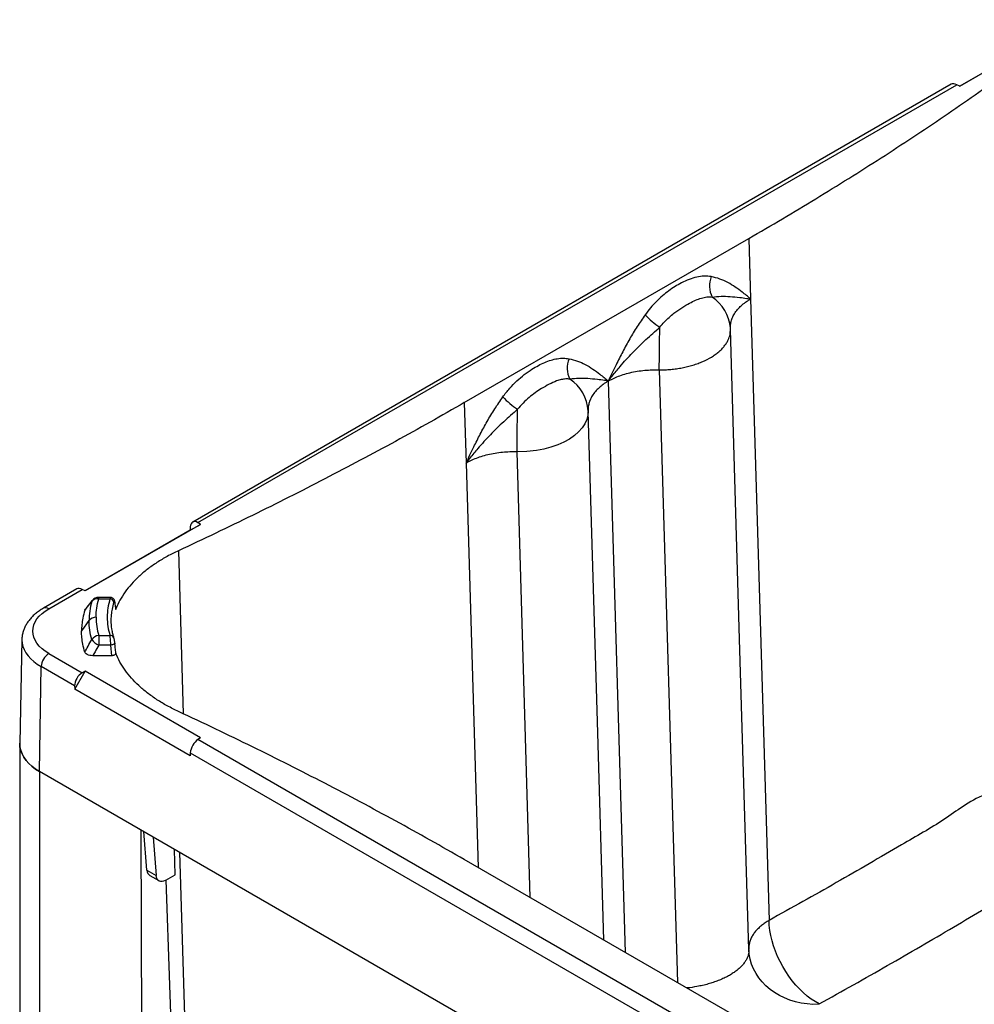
# Paper-space layout '1012-790 Hybird 2way' of a CAD drawing. Header units: millimetres. Extents: x 51 to 2966, y 67 to 3970.
# Tile 92 of 110: x 1310 to 2013, y 3222 to 3947. Entities that reach past the tile are written whole.
import ezdxf

# ---------------------------------------------------------------- set-up
doc = ezdxf.new("R2010")
doc.units = ezdxf.units.MM

psp = doc.layouts.new('1012-790 Hybird 2way')

# ---------------------------------------------------------------- linework, layer by layer
at = {"color": 7, "linetype": 'Continuous', "lineweight": 25}
for p, q in [((2002.16, 3897.68), (2087.01, 3946.66)), ((2002.02, 3897.75), (2079.31, 3942.37)), ((1995.89, 3899.08), (1437.8, 3576.9)), ((1441.66, 3576.43), (2000.03, 3898.76)), ((2002.16, 3897.68), (2000.03, 3898.76)), ((1637.64, 3664.77), (1846.99, 3785.63)), ((1846.99, 3785.63), (1848.31, 3741.09)), ((1848.31, 3741.09), (1861.91, 3283.63)), ((1637.64, 3664.77), (1638.96, 3620.24)), ((1443.54, 3575.2), (1358.69, 3526.21)), ((1435.85, 3570.9), (1443.54, 3575.2)), ((1436, 3573.27), (1435.85, 3570.9)), ((1443.54, 3575.2), (1441.66, 3576.43)), ((1435.85, 3570.9), (1358.55, 3526.28)), ((1352.42, 3527.61), (1327.94, 3513.48)), ((1331.94, 3513.08), (1356.56, 3527.3)), ((1358.69, 3526.21), (1356.56, 3527.3)), ((1377.24, 3521.42), (1368.6, 3521.42)), ((1368.6, 3520.32), (1376.91, 3520.32)), ((1358.8, 3512.85), (1358.36, 3512.1)), ((1381.15, 3512.56), (1381.19, 3513.11)), ((1312.12, 3490.53), (1310.48, 3414)), ((1368.6, 3493.31), (1368.6, 3486.33)), ((1368.6, 3493.31), (1376.91, 3493.31)), ((1377.53, 3486.33), (1368.6, 3486.33)), ((1378.28, 3478.51), (1377.53, 3486.33)), ((1331.94, 3480.13), (1356.56, 3465.91)), ((1378.28, 3478.51), (1364.25, 3478.51)), ((1325.12, 3393.23), (1326.28, 3470.44)), ((1350.91, 3456.23), (1326.28, 3470.44)), ((1350.99, 3453.82), (1358.69, 3467)), ((1358.69, 3467), (1356.56, 3465.91)), ((1443.54, 3418.02), (1358.69, 3467)), ((1350.91, 3456.23), (1350.99, 3453.82)), ((1435.85, 3404.84), (1350.99, 3453.82)), ((1310.48, 3413.64), (1310.48, 2892.37)), ((1443.54, 3418.02), (1441.66, 3416.79)), ((2000.03, 3094.45), (1441.66, 3416.79)), ((1436, 3407.1), (1435.85, 3404.84)), ((1436, 3407.1), (1994.37, 3084.76)), ((2102.94, 2944.21), (1325.12, 3393.23)), ((1399.52, 3350.29), (1325.12, 3393.23)), ((1325.12, 3393.23), (1325.12, 2871.95)), ((1399.52, 3350.29), (1401.49, 2827.87)), ((1404.14, 3320.65), (1401.75, 3349)), ((1408.72, 3344.97), (1410.78, 3316.82)), ((1424.76, 3317.23), (1424.33, 3335.96)), ((1846.99, 3207.58), (1637.64, 3328.44)), ((1406.23, 3316.74), (1412.82, 3312.94)), ((1417.89, 3313.4), (1424.76, 3317.23)), ((1847.08, 3261.65), (1847.04, 3262.47))]:
    psp.add_line(p, q, dxfattribs=at)
at = {"color": 8, "linetype": 'Continuous', "lineweight": 25}
for p, q in [((1781.13, 3688.88), (1794.54, 3237.86)), ((1756.14, 3260.03), (1743.64, 3680.67)), ((1686.21, 3300.4), (1676.46, 3628.45)), ((1638.96, 3620.24), (1647.81, 3322.57)), ((1427.31, 3555.79), (1430.88, 3435.74)), ((1428.06, 3333.81), (1441.32, 2902.94)), ((1404.14, 3320.65), (1410.78, 3316.82))]:
    psp.add_line(p, q, dxfattribs=at)
at = {"color": 7, "linetype": 'Continuous', "lineweight": 25, "flags": 128}
for points in [[(1781.13, 3688.88), (1781.14, 3692.4), (1781.16, 3696.12), (1781.2, 3699.99), (1781.25, 3703.99), (1781.31, 3708.06), (1781.38, 3712.16), (1781.46, 3716.25), (1781.55, 3720.29)], [(1847.06, 3262.12), (1840.27, 3490.57), (1833.49, 3718.71)], [(1676.46, 3628.45), (1676.47, 3631.97), (1676.49, 3635.69), (1676.52, 3639.56), (1676.57, 3643.56), (1676.63, 3647.63), (1676.7, 3651.73), (1676.78, 3655.82), (1676.87, 3659.86)], [(1728.81, 3659.07), (1728.79, 3658.66), (1728.79, 3658.66), (1728.79, 3658.66)], [(1740.38, 3269.13), (1735.59, 3430.14), (1728.81, 3658.28)], [(1331.94, 3480.13), (1329.28, 3481.82), (1326.92, 3483.66), (1324.88, 3485.62), (1323.19, 3487.69), (1321.85, 3489.84), (1320.89, 3492.06), (1320.31, 3494.32), (1320.11, 3496.61), (1320.31, 3498.89), (1320.89, 3501.15), (1321.85, 3503.37), (1323.19, 3505.52), (1324.88, 3507.59), (1326.92, 3509.55), (1329.28, 3511.39), (1331.94, 3513.08)], [(1356, 3496.61), (1357.56, 3498.82), (1360.39, 3502.81), (1361.48, 3504.36)], [(1325.12, 3393.23), (1322.18, 3395.09), (1319.52, 3397.09), (1317.18, 3399.21), (1315.16, 3401.45), (1313.49, 3403.77), (1312.18, 3406.17), (1311.24, 3408.63), (1310.67, 3411.13), (1310.48, 3413.64), (1310.48, 3414)], [(1310.48, 3414), (1310.48, 3413.64), (1310.67, 3411.13), (1311.24, 3408.63), (1312.18, 3406.17), (1313.49, 3403.77), (1315.16, 3401.45), (1317.18, 3399.21), (1319.52, 3397.09), (1322.18, 3395.09), (1325.12, 3393.23)], [(1433.29, 2886.6), (1428.12, 3033.27), (1420.98, 3235.87), (1418.24, 3313.59)], [(1898.82, 3222.22), (1895.84, 3223.86), (1892.88, 3225.79), (1889.95, 3228), (1887.06, 3230.47), (1884.25, 3233.18), (1881.54, 3236.11), (1878.93, 3239.25), (1876.45, 3242.56), (1874.12, 3246.03), (1871.96, 3249.63), (1869.97, 3253.34), (1868.18, 3257.13), (1866.59, 3260.98), (1865.22, 3264.85), (1864.08, 3268.71), (1863.17, 3272.55), (1862.5, 3276.34), (1862.08, 3280.04), (1861.91, 3283.63)]]:
    psp.add_lwpolyline(points, dxfattribs=at)
at = {"color": 8, "linetype": 'Continuous', "lineweight": 25, "flags": 128}
for points in [[(1728.78, 3658.28), (1728.64, 3655.46), (1727.85, 3652.27), (1726.45, 3649.15), (1724.41, 3646.12), (1721.78, 3643.21), (1718.61, 3640.49), (1714.96, 3638.01), (1710.85, 3635.75), (1706.35, 3633.77), (1701.4, 3632.04), (1696.14, 3630.63), (1690.67, 3629.56), (1683.62, 3628.73), (1676.46, 3628.45), (1676.46, 3628.45), (1676.46, 3628.45)], [(1363.96, 3519.22), (1363.77, 3518.96), (1363.48, 3518.36)], [(1368.6, 3520.32), (1368.6, 3520.82), (1368.6, 3521.17), (1368.6, 3521.37), (1368.6, 3521.42)], [(1380.47, 3517.48), (1380.52, 3517.98), (1380.51, 3518.12)], [(1312.12, 3490.48), (1312.11, 3490.19), (1312.3, 3487.75), (1312.85, 3485.34), (1313.76, 3482.96), (1315.03, 3480.64), (1316.65, 3478.39), (1318.59, 3476.23), (1320.86, 3474.17), (1323.43, 3472.24), (1326.28, 3470.44)], [(1380.52, 3487.66), (1380.52, 3487.57), (1380.42, 3487.34), (1380.19, 3487.11), (1379.83, 3486.89), (1379.36, 3486.69), (1378.8, 3486.53), (1378.18, 3486.41), (1377.53, 3486.33)], [(1898.58, 3221.9), (1894.2, 3221.88), (1889.85, 3222.18), (1885.55, 3222.81), (1881.34, 3223.75), (1877.25, 3225.01), (1873.31, 3226.57), (1869.55, 3228.41), (1866, 3230.54), (1862.69, 3232.92), (1859.64, 3235.54), (1856.88, 3238.38), (1854.43, 3241.43), (1852.3, 3244.64), (1850.52, 3248.01), (1849.09, 3251.51), (1848.03, 3255.1), (1847.35, 3258.76), (1847.08, 3261.65)]]:
    psp.add_lwpolyline(points, dxfattribs=at)
at = {"color": 7, "linetype": 'Continuous', "lineweight": 25}
for centre, radius, start, end in [((1835.62, 3750.71), 17.62, 157.20376, 207.76442), ((1816.13, 3772.77), 62.85, 223.62729, 236.61138), ((1730.94, 3690.29), 17.62, 157.20377, 207.76443), ((1698.82, 3657.03), 30.01, 3.12734, 56.5863), ((1711.46, 3712.34), 62.85, 223.62732, 236.61138), ((1367.8, 3514.72), 5.66, 81.89203, 139.94238), ((1368.6, 3515.42), 6, 90, 140.7466), ((1376.77, 3517.2), 3.12, 8.42692, 87.52745), ((1366.49, 3500.48), 6.34, 88.29444, 142.18665), ((1369.16, 3486.39), 6.94, 94.64424, 145.02528), ((1373.48, 3497.79), 12.46, 216.59412, 246.96428), ((1338.59, 3469.75), 12.33, 122.65237, 176.77049)]:
    psp.add_arc(centre, radius, start, end, dxfattribs=at)
at = {"color": 8, "linetype": 'Continuous', "lineweight": 25}
for centre, radius, start, end in [((1803.44, 3717.4), 30.09, 4.42396, 56.5531), ((1329.6, 3509.9), 3.95, 53.76729, 114.89702), ((1377.36, 3490.72), 2.62, 22.25542, 99.83434)]:
    psp.add_arc(centre, radius, start, end, dxfattribs=at)
at = {"color": 7, "linetype": 'Continuous', "lineweight": 25}
for centre, major_axis, ratio, start_param, end_param in [((2000.38, 3892.44), (-4.73, 6.49), 0.572404, 5.436906, 6.222223), ((1441.31, 3569.69), (-3.25, 7.34), 0.573621, 5.559088, 7.112431), ((1356.91, 3520.97), (-4.73, 6.49), 0.572404, 5.436906, 6.222223), ((1356.91, 3459.18), (3.99, 6.93), 0.648811, 0.784612, 2.337955), ((1441.31, 3410.46), (4.01, 6.93), 0.505952, 0.785745, 2.339088), ((1411.3, 3325.36), (5.1, 8.6), 0.589927, 2.450218, 3.14843), ((1417.95, 3321.53), (5.2, 8.55), 0.58222, 2.456695, 3.940225)]:
    psp.add_ellipse(centre, major_axis=major_axis, ratio=ratio, start_param=start_param, end_param=end_param, dxfattribs=at)
for points, knots in [([(1846.99, 3785.63), (1855.29, 3790.46), (1871.9, 3800.12), (1896.38, 3814.86), (1920.54, 3829.78), (1944.33, 3844.87), (1967.75, 3860.14), (1990.8, 3875.59), (2013.52, 3891.21), (2028.36, 3901.77), (2035.77, 3907.05)], [0, 0, 0, 0, 0.12508, 0.250182, 0.375261, 0.500364, 0.625227, 0.750091, 0.875046, 1, 1, 1, 1]), ([(1819.38, 3757.54), (1817.65, 3757.75), (1814.25, 3758.15), (1808.73, 3757.3), (1803.13, 3755.58), (1797.76, 3753.15), (1792.73, 3750.28), (1788.05, 3747.12), (1783.44, 3743.47), (1778.94, 3739.28), (1774.61, 3734.63), (1771.96, 3731.14), (1770.64, 3729.4)], [0, 0, 0, 0, 0.11518, 0.225911, 0.337196, 0.44814, 0.539693, 0.631419, 0.722919, 0.815222, 0.9078, 1, 1, 1, 1]), ([(1848.31, 3741.09), (1848.31, 3741.1), (1846.27, 3742.84), (1842.55, 3745.89), (1837.01, 3749.97), (1831.56, 3753.26), (1825.75, 3755.97), (1821.5, 3757.02), (1819.38, 3757.54)], [0, 0, 0, 0, 0.000839, 0.237152, 0.426232, 0.615249, 0.807676, 1, 1, 1, 1]), ([(1781.55, 3720.29), (1782.61, 3721.58), (1784.75, 3724.17), (1788.26, 3727.57), (1792.59, 3731.19), (1797.72, 3734.76), (1803.06, 3737.88), (1807.84, 3740.27), (1812.1, 3741.86), (1816.23, 3742.77), (1818.76, 3742.59), (1820.03, 3742.51)], [0, 0, 0, 0, 0.089958, 0.180321, 0.270441, 0.41219, 0.554041, 0.66584, 0.777909, 0.889392, 1, 1, 1, 1]), ([(1820.03, 3742.51), (1822.21, 3742.74), (1826.57, 3743.21), (1833.07, 3742.96), (1839.34, 3742.35), (1844.25, 3741.73), (1846.89, 3741.33), (1847.78, 3741.18), (1848.12, 3741.12), (1848.25, 3741.1), (1848.3, 3741.09), (1848.31, 3741.09)], [0, 0, 0, 0, 0.249457, 0.499124, 0.748484, 0.915082, 0.96881, 0.988287, 0.99556, 0.999179, 1, 1, 1, 1]), ([(1770.64, 3729.4), (1768.66, 3726.55), (1764.69, 3720.83), (1759.26, 3711.69), (1754.15, 3702.28), (1748.96, 3691.9), (1745.52, 3684.67), (1743.65, 3680.68), (1743.64, 3680.67)], [0, 0, 0, 0, 0.188441, 0.376977, 0.569879, 0.762849, 0.999161, 1, 1, 1, 1]), ([(1743.64, 3680.67), (1743.65, 3680.68), (1743.7, 3680.74), (1743.82, 3680.91), (1744.15, 3681.36), (1745.02, 3682.52), (1747.68, 3685.98), (1753.13, 3692.59), (1761.4, 3701.59), (1771.22, 3711.25), (1778.1, 3717.28), (1781.55, 3720.29)], [0, 0, 0, 0, 0.000821, 0.004441, 0.011713, 0.03119, 0.084918, 0.251516, 0.500876, 0.750543, 1, 1, 1, 1]), ([(1833.48, 3718.71), (1833.48, 3718.84), (1833.47, 3719.13), (1833.46, 3719.46), (1833.45, 3719.66), (1833.44, 3719.71), (1833.44, 3719.72)], [0, 0, 0, 0, 0.40314, 0.862039, 0.976595, 1, 1, 1, 1]), ([(1833.47, 3719.09), (1833.47, 3719.09), (1833.44, 3719.22), (1833.46, 3719.36), (1833.48, 3719.5)], [0, 0, 0, 0, 0.000109, 1, 1, 1, 1]), ([(1665.96, 3668.98), (1667.62, 3671.14), (1670.88, 3675.39), (1676.26, 3680.83), (1681.78, 3685.53), (1687.11, 3689.27), (1692.14, 3692.22), (1696.84, 3694.47), (1701.51, 3696.17), (1706.1, 3697.23), (1710.56, 3697.66), (1713.32, 3697.29), (1714.7, 3697.11)], [0, 0, 0, 0, 0.11518, 0.225911, 0.337196, 0.44814, 0.539693, 0.631419, 0.722919, 0.815222, 0.9078, 1, 1, 1, 1]), ([(1714.7, 3697.11), (1716.78, 3696.6), (1720.95, 3695.58), (1726.73, 3692.92), (1732.22, 3689.62), (1737.84, 3685.49), (1741.59, 3682.41), (1743.63, 3680.67), (1743.64, 3680.67)], [0, 0, 0, 0, 0.1884414, 0.3769772, 0.5698794, 0.762849, 0.9991614, 1, 1, 1, 1]), ([(1743.64, 3680.67), (1743.64, 3680.67), (1744.36, 3681.08), (1746.38, 3682.18), (1749.94, 3683.8), (1754.52, 3685.47), (1759.52, 3686.86), (1764.9, 3687.93), (1770.35, 3688.64), (1775.77, 3688.89), (1779.38, 3689.06), (1781.13, 3688.88), (1781.13, 3688.88)], [0, 0, 0, 0, 0.000001, 0.073588, 0.201107, 0.328623, 0.466292, 0.6044, 0.742069, 0.871033, 0.999998, 1, 1, 1, 1]), ([(1715.35, 3682.08), (1714.33, 3682.16), (1712.28, 3682.33), (1708.99, 3681.8), (1704.96, 3680.61), (1700.12, 3678.42), (1694.84, 3675.41), (1689.83, 3672.14), (1685.27, 3668.64), (1680.84, 3664.62), (1678.19, 3661.44), (1676.87, 3659.86)], [0, 0, 0, 0, 0.089958, 0.180321, 0.270441, 0.41219, 0.554041, 0.66584, 0.777909, 0.889392, 1, 1, 1, 1]), ([(1743.64, 3680.67), (1743.63, 3680.67), (1743.58, 3680.68), (1743.45, 3680.7), (1743.11, 3680.75), (1742.21, 3680.9), (1739.58, 3681.31), (1734.67, 3681.93), (1728.39, 3682.53), (1721.9, 3682.78), (1717.53, 3682.31), (1715.35, 3682.08)], [0, 0, 0, 0, 0.0008214, 0.0044405, 0.0117126, 0.0311897, 0.0849178, 0.2515162, 0.5008764, 0.7505426, 1, 1, 1, 1]), ([(1638.96, 3620.24), (1638.97, 3620.25), (1640.84, 3624.25), (1644.25, 3631.41), (1649.37, 3641.66), (1654.44, 3651.01), (1659.9, 3660.23), (1663.94, 3666.06), (1665.96, 3668.98)], [0, 0, 0, 0, 0.000839, 0.237152, 0.426232, 0.615249, 0.807676, 1, 1, 1, 1]), ([(1637.64, 3664.77), (1629.27, 3659.98), (1612.53, 3650.39), (1587, 3636.26), (1561.16, 3622.31), (1535.01, 3608.58), (1508.56, 3595.06), (1481.81, 3581.75), (1454.75, 3568.64), (1436.46, 3560.07), (1427.31, 3555.79)], [0, 0, 0, 0, 0.12508, 0.250182, 0.375261, 0.500364, 0.625227, 0.750091, 0.875046, 1, 1, 1, 1]), ([(1676.87, 3659.86), (1673.43, 3656.85), (1666.55, 3650.82), (1656.73, 3641.16), (1648.46, 3632.16), (1643, 3625.55), (1640.35, 3622.1), (1639.48, 3620.93), (1639.15, 3620.49), (1639.02, 3620.31), (1638.97, 3620.25), (1638.96, 3620.24)], [0, 0, 0, 0, 0.249457, 0.499124, 0.748484, 0.915082, 0.96881, 0.988287, 0.99556, 0.999179, 1, 1, 1, 1]), ([(1728.79, 3658.66), (1728.79, 3658.66), (1728.84, 3658.53), (1728.81, 3658.41), (1728.78, 3658.28)], [0, 0, 0, 0, 0.000105, 1, 1, 1, 1]), ([(1676.46, 3628.45), (1676.46, 3628.45), (1674.69, 3628.59), (1671.1, 3628.48), (1665.68, 3628.21), (1660.23, 3627.5), (1654.85, 3626.43), (1649.84, 3625.04), (1645.27, 3623.37), (1641.7, 3621.76), (1639.7, 3620.65), (1638.96, 3620.24)], [0, 0, 0, 0, 0.0000018, 0.1289667, 0.2579313, 0.3955999, 0.5337082, 0.6713773, 0.7988933, 0.9264118, 1, 1, 1, 1]), ([(1427.31, 3555.79), (1424.53, 3554.43), (1418.95, 3551.71), (1411.3, 3547.1), (1404.24, 3542.11), (1397.95, 3536.79), (1392.51, 3531.23), (1387.89, 3525.44), (1384.1, 3519.37), (1382.07, 3515.02), (1381.21, 3512.73), (1381.15, 3512.56)], [0, 0, 0, 0, 0.1219746, 0.2439493, 0.3694682, 0.4949868, 0.6169613, 0.7389355, 0.8644533, 0.9899716, 1, 1, 1, 1]), ([(1358.36, 3512.1), (1359.16, 3513.09), (1360.87, 3515.18), (1362.58, 3517.26), (1363.48, 3518.36)], [0, 0, 0, 0, 0.472597, 1, 1, 1, 1]), ([(1363.96, 3519.22), (1363.59, 3518.77), (1361.87, 3516.66), (1360.14, 3514.54), (1358.78, 3512.87)], [0, 0, 0, 0, 0.209177, 1, 1, 1, 1]), ([(1363.48, 3518.36), (1362.9, 3516.05), (1361.73, 3511.4), (1361.56, 3506.71), (1361.48, 3504.36)], [0, 0, 0, 0, 0.49838, 1, 1, 1, 1]), ([(1366.68, 3506.81), (1366.68, 3506.83), (1366.68, 3509.09), (1366.96, 3513.62), (1368.05, 3518.09), (1368.6, 3520.32)], [0, 0, 0, 0, 0.003247, 0.501624, 1, 1, 1, 1]), ([(1376.91, 3520.32), (1376.33, 3518.09), (1375.16, 3513.61), (1374.72, 3506.83), (1375.16, 3500.03), (1376.32, 3495.55), (1376.91, 3493.31)], [0, 0, 0, 0, 0.2490487, 0.5, 0.7490491, 1, 1, 1, 1]), ([(1380.49, 3518.12), (1380.47, 3518.31), (1380.41, 3518.78), (1380.19, 3519.44), (1379.79, 3520.15), (1379.22, 3520.76), (1378.47, 3521.2), (1377.76, 3521.43), (1377.35, 3521.39), (1377.24, 3521.38)], [0, 0, 0, 0, 0.129438, 0.310039, 0.457151, 0.607018, 0.770221, 0.941762, 1, 1, 1, 1]), ([(1379.86, 3517.66), (1379.92, 3517.82), (1380.05, 3518.16), (1380.23, 3518.23), (1380.38, 3518), (1380.45, 3517.64), (1380.47, 3517.48)], [0, 0, 0, 0, 0.260594, 0.522428, 0.785869, 1, 1, 1, 1]), ([(1380.47, 3517.48), (1380.65, 3516.2), (1380.87, 3514.56), (1381.1, 3512.92), (1381.15, 3512.56)], [0, 0, 0, 0, 0.782844, 1, 1, 1, 1]), ([(1381.23, 3513.11), (1381.06, 3514.19), (1380.8, 3515.87), (1380.59, 3517.54), (1380.51, 3518.13)], [0, 0, 0, 0, 0.648221, 1, 1, 1, 1]), ([(1327.94, 3513.48), (1327.41, 3513.16), (1325.89, 3512.26), (1323.56, 3510.64), (1321.04, 3508.57), (1318.79, 3506.33), (1316.85, 3503.97), (1315.22, 3501.49), (1313.93, 3498.93), (1312.97, 3496.32), (1312.38, 3493.68), (1312.11, 3491.72), (1312.14, 3490.65), (1312.14, 3490.47)], [0, 0, 0, 0, 0.057831, 0.165257, 0.272688, 0.379415, 0.48482, 0.588311, 0.689488, 0.788261, 0.884856, 0.979736, 1, 1, 1, 1]), ([(1358.36, 3512.1), (1357.82, 3510.11), (1356.85, 3506.55), (1356.13, 3501.37), (1356.04, 3498.19), (1356, 3496.61)], [0, 0, 0, 0, 0.388827, 0.693975, 1, 1, 1, 1]), ([(1378.7, 3496.36), (1378.56, 3496.98), (1377.95, 3499.66), (1377.84, 3503.53), (1377.86, 3507.03), (1378.07, 3508.44), (1378.1, 3508.7)], [0, 0, 0, 0, 0.152771, 0.656322, 0.936527, 1, 1, 1, 1]), ([(1363.48, 3490.37), (1362.9, 3492.68), (1361.73, 3497.32), (1361.56, 3502.01), (1361.48, 3504.36)], [0, 0, 0, 0, 0.49838, 1, 1, 1, 1]), ([(1366.68, 3506.81), (1366.68, 3506.8), (1366.68, 3504.53), (1366.96, 3500), (1368.05, 3495.54), (1368.6, 3493.31)], [0, 0, 0, 0, 0.003247, 0.501624, 1, 1, 1, 1]), ([(1358.36, 3481.11), (1357.82, 3483.1), (1356.85, 3486.66), (1356.13, 3491.84), (1356.04, 3495.02), (1356, 3496.61)], [0, 0, 0, 0, 0.388827, 0.693975, 1, 1, 1, 1]), ([(1379.82, 3491.74), (1379.59, 3492.48), (1379.08, 3494.1), (1378.78, 3495.73), (1378.61, 3496.63)], [0, 0, 0, 0, 0.455127, 1, 1, 1, 1]), ([(1358.36, 3481.11), (1359.16, 3482.57), (1360.87, 3485.65), (1362.58, 3488.74), (1363.48, 3490.37)], [0, 0, 0, 0, 0.472597, 1, 1, 1, 1]), ([(1368.6, 3486.33), (1367.7, 3484.71), (1366.25, 3482.1), (1364.8, 3479.49), (1364.25, 3478.51)], [0, 0, 0, 0, 0.62213, 1, 1, 1, 1]), ([(1377.53, 3486.33), (1377.51, 3486.87), (1377.44, 3488.07), (1377.29, 3490.03), (1377.1, 3491.95), (1376.97, 3492.85), (1376.91, 3493.31)], [0, 0, 0, 0, 0.213094, 0.475791, 0.737934, 1, 1, 1, 1]), ([(1380.28, 3489.45), (1380.23, 3489.73), (1380.12, 3490.36), (1379.96, 3491.13), (1379.82, 3491.55), (1379.77, 3491.71)], [0, 0, 0, 0, 0.3213749, 0.7418777, 1, 1, 1, 1]), ([(1380.51, 3487.66), (1380.5, 3487.81), (1380.46, 3488.31), (1380.37, 3488.95), (1380.29, 3489.37), (1380.28, 3489.45)], [0, 0, 0, 0, 0.2671378, 0.8696061, 1, 1, 1, 1]), ([(1381.23, 3480.37), (1381.09, 3481.7), (1380.83, 3484.12), (1380.62, 3486.55), (1380.53, 3487.65)], [0, 0, 0, 0, 0.549731, 1, 1, 1, 1]), ([(1364.25, 3478.51), (1363.5, 3478.55), (1362, 3478.62), (1360.08, 3479.26), (1358.81, 3480.15), (1358.5, 3480.81), (1358.36, 3481.11)], [0, 0, 0, 0, 0.278149, 0.557678, 0.804037, 1, 1, 1, 1]), ([(1381.17, 3480.36), (1381.19, 3480.25), (1381.24, 3479.93), (1380.93, 3479.43), (1380.31, 3478.94), (1379.45, 3478.61), (1378.73, 3478.51), (1378.34, 3478.51), (1378.28, 3478.51)], [0, 0, 0, 0, 0.117913, 0.3386, 0.553902, 0.760928, 0.962091, 1, 1, 1, 1]), ([(1427.31, 3437.42), (1424.53, 3438.78), (1418.95, 3441.5), (1411.3, 3446.11), (1404.24, 3451.1), (1397.95, 3456.42), (1392.51, 3461.98), (1387.89, 3467.78), (1384.1, 3473.84), (1382.07, 3478.19), (1381.21, 3480.48), (1381.15, 3480.65)], [0, 0, 0, 0, 0.1219746, 0.2439493, 0.3694682, 0.4949868, 0.6169613, 0.7389355, 0.8644533, 0.9899716, 1, 1, 1, 1]), ([(1637.64, 3328.44), (1629.27, 3333.23), (1612.53, 3342.82), (1587, 3356.95), (1561.16, 3370.9), (1535.01, 3384.63), (1508.56, 3398.15), (1481.81, 3411.46), (1454.75, 3424.57), (1436.46, 3433.14), (1427.31, 3437.42)], [0, 0, 0, 0, 0.12508, 0.250182, 0.375261, 0.500364, 0.625227, 0.750091, 0.875046, 1, 1, 1, 1]), ([(2050.99, 3395.1), (2050.99, 3395.1), (2050.99, 3386.04), (2016.65, 3377.82), (1991.94, 3357.55), (1961.88, 3340.94), (1935.71, 3325.36), (1911.42, 3311.47), (1886.88, 3297.43), (1870.27, 3288.45), (1861.91, 3283.63), (1861.91, 3283.63)], [0, 0, 0, 0, 0, 0.166388, 0.33279, 0.499178, 0.624332, 0.749486, 0.874743, 1, 1, 1, 1, 1]), ([(1898.82, 3222.22), (1907.25, 3226.91), (1924.11, 3236.3), (1948.96, 3250.41), (1973.47, 3264.54), (1997.59, 3278.67), (2021.33, 3292.8), (2044.68, 3306.94), (2067.69, 3321.09), (2082.72, 3330.53), (2090.24, 3335.26)], [0, 0, 0, 0, 0.125246, 0.250519, 0.375661, 0.500829, 0.62557, 0.750311, 0.875156, 1, 1, 1, 1])]:
    psp.add_open_spline(points, degree=3, knots=knots, dxfattribs=at)
at = {"color": 8, "linetype": 'Continuous', "lineweight": 25}
for points, knots in [([(1833.48, 3719.5), (1833.49, 3720.42), (1833.49, 3722.4), (1834.19, 3725.47), (1835.49, 3728.68), (1837.45, 3731.84), (1839.92, 3734.77), (1842.86, 3737.44), (1845.68, 3739.51), (1847.61, 3740.67), (1848.31, 3741.09)], [0, 0, 0, 0, 0.114345, 0.245475, 0.385454, 0.525881, 0.665861, 0.795517, 0.925177, 1, 1, 1, 1]), ([(1781.13, 3688.88), (1781.13, 3688.88), (1782.51, 3688.73), (1785.36, 3689.01), (1789.59, 3689.21), (1793.83, 3689.73), (1797.99, 3690.42), (1802.01, 3691.31), (1805.9, 3692.37), (1809.65, 3693.63), (1814.35, 3695.52), (1818.61, 3697.71), (1822.34, 3700.17), (1824.89, 3702.15), (1827.12, 3704.23), (1829.05, 3706.42), (1830.67, 3708.7), (1832.2, 3711.57), (1833.36, 3714.92), (1833.41, 3717.48), (1833.44, 3718.71)], [0, 0, 0, 0, 0.000001, 0.05133, 0.10266, 0.155478, 0.208298, 0.259801, 0.311305, 0.364313, 0.417321, 0.519063, 0.571426, 0.623789, 0.675549, 0.72731, 0.780598, 0.833887, 0.920231, 1, 1, 1, 1]), ([(1743.64, 3680.67), (1743.64, 3680.67), (1742.92, 3680.25), (1741.01, 3679.08), (1738.18, 3677.01), (1735.25, 3674.35), (1732.77, 3671.42), (1730.82, 3668.26), (1729.52, 3665.05), (1728.81, 3661.97), (1728.81, 3659.99), (1728.81, 3659.07)], [0, 0, 0, 0, 0.0000015, 0.0748236, 0.2044825, 0.3341392, 0.4741193, 0.614546, 0.7545254, 0.8856548, 1, 1, 1, 1]), ([(1377.24, 3521.36), (1377.2, 3521.35), (1377.08, 3521.31), (1376.97, 3520.67), (1376.91, 3520.32)], [0, 0, 0, 0, 0.4431519, 1, 1, 1, 1]), ([(1378.1, 3508.7), (1378.25, 3510.07), (1378.58, 3513.07), (1379.41, 3516.04), (1379.86, 3517.66)], [0, 0, 0, 0, 0.455374, 1, 1, 1, 1]), ([(1861.91, 3283.63), (1861.91, 3283.63), (1860.91, 3283.05), (1858.99, 3281.85), (1856.36, 3279.91), (1854, 3277.83), (1851.9, 3275.6), (1850.13, 3273.24), (1848.7, 3270.74), (1847.69, 3268.15), (1847.07, 3265.5), (1847.06, 3263.73), (1847.06, 3262.85)], [0, 0, 0, 0, 0.000001, 0.104243, 0.208485, 0.315792, 0.423101, 0.536155, 0.64921, 0.766217, 0.883225, 1, 1, 1, 1]), ([(1847.03, 3262.12), (1847.04, 3261.53), (1847.04, 3260.24), (1846.63, 3258.2), (1845.86, 3256.03), (1844.73, 3253.89), (1843.26, 3251.8), (1841.47, 3249.76), (1839.34, 3247.76), (1836.9, 3245.85), (1834.19, 3244.05), (1831.22, 3242.35), (1827.97, 3240.76), (1824.49, 3239.3), (1820.85, 3237.99), (1817.03, 3236.83), (1813.03, 3235.81), (1807.99, 3234.8), (1804.07, 3234.12), (1801.53, 3233.94), (1801.35, 3233.93)], [0, 0, 0, 0, 0.046903, 0.102911, 0.160544, 0.218178, 0.274119, 0.330061, 0.387632, 0.445202, 0.501117, 0.55703, 0.614574, 0.672118, 0.728013, 0.783907, 0.841436, 0.898965, 0.992895, 1, 1, 1, 1])]:
    psp.add_open_spline(points, degree=3, knots=knots, dxfattribs=at)
at = {"color": 7, "linetype": 'Continuous', "lineweight": 25}
psp.add_open_spline([(1898.58, 3221.9), (1898.57, 3222.02), (1898.66, 3222.13), (1898.82, 3222.22)], degree=3, dxfattribs=at)

doc.saveas('drawing.dxf')
